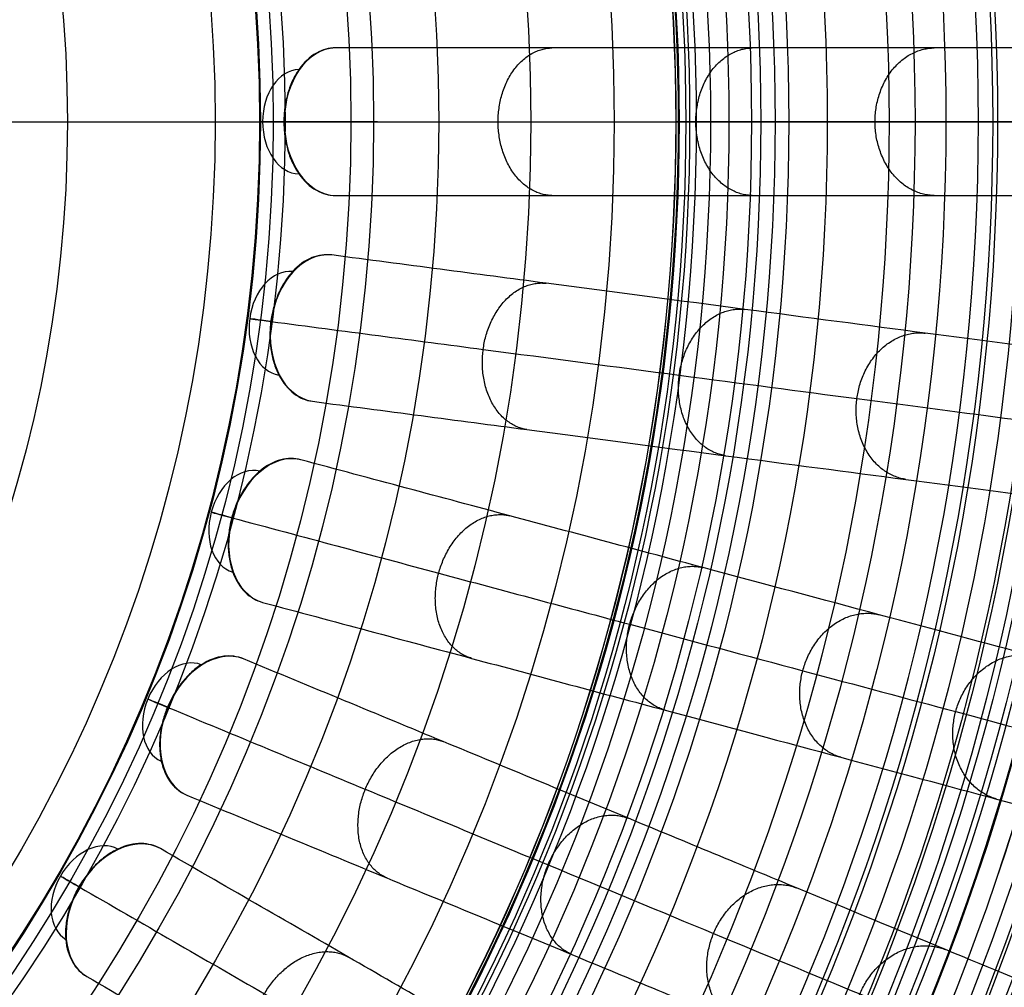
# Model space of a CAD drawing. Header units: millimetres. Extents: x -186 to 186, y -186 to 186.
# Tile 21 of 40: x 86 to 152, y -59 to 7. Entities that reach past the tile are written whole.
import ezdxf

# ---------------------------------------------------------------- set-up
doc = ezdxf.new("R2010")
doc.units = ezdxf.units.MM
doc.layers.add('Ø35', color=7, linetype='Continuous', true_color=0x7d26cd)

msp = doc.modelspace()

# ---------------------------------------------------------------- linework, layer by layer
at = {"layer": 'Ø35'}
msp.add_line((-99, 0), (99, 0), dxfattribs=at)
for centre, radius in [((0, 0, 280.657), 176.344), ((0, 0, 277.846), 173.606), ((0, 0, 185.176), 166.494), ((0, 0, 178.694), 166.464), ((0, 0, 190.203), 166.286), ((0, 0, 195.126), 165.882), ((0, 0, 169.409), 165.831), ((0, 0, 199.917), 165.294), ((0, 0, 164.04), 165.137), ((0, 0, 250), 165), ((0, 0, 204.548), 164.531), ((0, 0, 157.398), 163.932), ((0, 0, 208.987), 163.606), ((0, 0, 213.207), 162.533), ((0, 0, 150.615), 162.317), ((0, 0, 216.979), 161.393), ((0, 0, 143.777), 160.306), ((0, 0, 220.096), 160.302), ((0, 0, 223.522), 158.919), ((0, 0, 136.901), 157.911), ((0, 0, 226.484), 157.532), ((0, 0, 228.238), 156.606), ((0, 0, 129.993), 155.138), ((0, 0, 231.304), 154.908), ((0, 0, 264.5), 153.5), ((0, 0, 123.061), 151.996), ((0, 0, 232.639), 151.667), ((0, 0, 116.113), 148.496), ((0, 0, 109.158), 144.648), ((0, 0, 102.204), 140.464), ((0, 0, 283.132), 137.852), ((0, 0, 281.745), 136.922), ((0, 0, 95.26), 135.956), ((0, 0, 279.112), 135.328), ((0, 0, 276.244), 133.801), ((0, 0, 273.469), 132.552), ((0, 0, 270.814), 131.582), ((0, 0, 88.334), 131.139), ((0, 0, 268.303), 130.878), ((0, 0, 265.954), 130.427), ((0, 0, 259.962), 130.364), ((0, 0, 263.779), 130.207), ((0, 0, 261.784), 130.195), ((0, 0, 81.436), 126.025), ((0, 0, 74.264), 120.38), ((0, 0, 66.786), 114.14), ((0, 0, 8.572), 109.729), ((0, 0, 60.024), 108.19), ((0, 0, 20.928), 103.736), ((0, 0, 25.786), 102.936), ((0, 0, 23.148), 102.068), ((0, 0, 53.322), 102.005), ((0, 0), 99), ((0, 0, 40.122), 88.99)]:
    msp.add_circle(centre, radius, dxfattribs=at)
at = {"layer": 'Ø35', "extrusion": (0, 0, -1)}
for centre, radius in [((0, 0, -300), 159), ((0, 0, -300), 156.191), ((0, 0, -298.67), 150.699), ((0, 0, -294.974), 146.426)]:
    msp.add_circle(centre, radius, dxfattribs=at)
at = {"layer": 'Ø35', "extrusion": (0.707913, 5.01924e-16, 0.7063)}
msp.add_arc((0, -54.487, 97.087), 5, 0.9435, 179.0565, dxfattribs=at)
at = {"layer": 'Ø35', "extrusion": (0.707913, 0, 0.7063)}
msp.add_arc((0, -54.487, 93.551), 3.536, 0.8935, 179.1065, dxfattribs=at)
at = {"layer": 'Ø35', "extrusion": (0, 1, 0)}
msp.add_arc((-107.213, 30), 5, 315.36922, 45.0643, dxfattribs=at)
at = {"layer": 'Ø35', "extrusion": (0.701857, -0.092401, 0.7063)}
for centre, radius, start, end in [((0, -54.487, 97.087), 5, 0.9435, 179.0565), ((0, -54.487, 93.551), 3.536, 0.8935, 179.1065)]:
    msp.add_arc(centre, radius, start, end, dxfattribs=at)
at = {"layer": 'Ø35', "extrusion": (0.130526, 0.991445, -8.18934e-16)}
msp.add_arc((-107.213, 30), 5, 315.36922, 45.0643, dxfattribs=at)
at = {"layer": 'Ø35', "extrusion": (0.683791, -0.183221, 0.7063)}
for centre, radius, start, end in [((0, -54.487, 97.087), 5, 0.9435, 179.0565), ((0, -54.487, 93.551), 3.536, 0.8935, 179.1065)]:
    msp.add_arc(centre, radius, start, end, dxfattribs=at)
at = {"layer": 'Ø35', "extrusion": (0.258819, 0.965926, -6.10111e-15)}
msp.add_arc((-107.213, 30), 5, 315.36922, 45.0643, dxfattribs=at)
at = {"layer": 'Ø35', "extrusion": (0.654026, -0.270907, 0.7063)}
for centre, radius, start, end in [((0, -54.487, 97.087), 5, 0.9435, 179.0565), ((0, -54.487, 93.551), 3.536, 0.8935, 179.1065)]:
    msp.add_arc(centre, radius, start, end, dxfattribs=at)
at = {"layer": 'Ø35', "extrusion": (0.382683, 0.92388, -7.28982e-17)}
msp.add_arc((-107.213, 30), 5, 315.36922, 45.0643, dxfattribs=at)
at = {"layer": 'Ø35', "extrusion": (0.613071, -0.353956, 0.7063)}
for centre, radius, start, end in [((0, -54.487, 93.551), 3.536, 0.8935, 179.1065), ((0, -54.487, 97.087), 5, 0.9435, 179.0565)]:
    msp.add_arc(centre, radius, start, end, dxfattribs=at)
at = {"layer": 'Ø35', "extrusion": (0.5, 0.866025, -6.5497e-15)}
msp.add_arc((-107.213, 30), 5, 315.36922, 45.0643, dxfattribs=at)
at = {"layer": 'Ø35'}
for points, knots in [([(107.155, 4.999, 30.058), (106.709, 4.999, 29.613), (106.269, 4.88, 29.171), (105.857, 4.648, 28.753), (105.411, 4.397, 28.301), (105.008, 4.018, 27.889), (104.672, 3.535, 27.542), (104.504, 3.294, 27.369), (104.354, 3.029, 27.214), (104.094, 2.46, 26.945), (103.985, 2.157, 26.831), (103.898, 1.84, 26.741), (103.819, 1.552, 26.659), (103.759, 1.254, 26.596), (103.698, 0.798, 26.532), (103.682, 0.644, 26.516), (103.667, 0.413, 26.499), (103.662, 0.336, 26.495), (103.658, 0.22, 26.491), (103.657, 0.181, 26.49), (103.656, 0.123, 26.488), (103.656, 0.104, 26.488), (103.655, 0.065, 26.488), (103.655, 0.046, 26.488), (103.655, 0.027, 26.487), (103.655, 0.018, 26.487), (103.655, 0.009, 26.487), (103.655, 0, 26.487), (103.655, -0.009, 26.487), (103.655, -0.018, 26.487), (103.655, -0.027, 26.487), (103.655, -0.046, 26.488), (103.655, -0.065, 26.488), (103.656, -0.104, 26.488), (103.656, -0.123, 26.488), (103.657, -0.181, 26.49), (103.658, -0.22, 26.491), (103.662, -0.336, 26.495), (103.667, -0.413, 26.499), (103.682, -0.644, 26.516), (103.698, -0.798, 26.532), (103.759, -1.254, 26.596), (103.819, -1.552, 26.659), (103.898, -1.84, 26.741), (103.985, -2.157, 26.831), (104.094, -2.46, 26.945), (104.354, -3.029, 27.214), (104.504, -3.294, 27.369), (104.672, -3.535, 27.542), (105.008, -4.018, 27.889), (105.411, -4.397, 28.301), (105.857, -4.648, 28.753), (106.269, -4.88, 29.171), (106.709, -4.999, 29.613), (107.155, -4.999, 30.058)], [0, 0, 0, 0, 1.895955, 1.895955, 1.895955, 3.952351, 3.952351, 3.952351, 4.975221, 4.975221, 5.998092, 5.998092, 5.998092, 6.928118, 6.928118, 7.392879, 7.392879, 7.625228, 7.625228, 7.741399, 7.741399, 7.799483, 7.799483, 7.857568, 7.857568, 7.857568, 7.884087, 7.884087, 7.884087, 7.910606, 7.910606, 7.910606, 7.968688, 7.968688, 8.02677, 8.02677, 8.142941, 8.142941, 8.375291, 8.375291, 8.840054, 8.840054, 9.770082, 9.770082, 9.770082, 10.792953, 10.792953, 11.815823, 11.815823, 11.815823, 13.87222, 13.87222, 13.87222, 15.768175, 15.768175, 15.768175, 15.768175]), ([(172.851, 5, 239.968), (173.546, 5, 238.816), (174.205, 5, 237.638), (174.828, 5, 236.445), (175.479, 5, 235.2), (176.094, 5, 233.933), (176.675, 5, 232.653), (177.291, 5, 231.297), (177.871, 5, 229.921), (178.96, 5, 227.149), (179.472, 5, 225.747), (179.952, 5, 224.337), (180.977, 5, 221.326), (181.864, 5, 218.252), (182.625, 5, 215.165), (183.427, 5, 211.905), (184.095, 5, 208.598), (184.636, 5, 205.285), (185.2, 5, 201.827), (185.63, 5, 198.337), (185.929, 5, 194.845), (186.238, 5, 191.239), (186.411, 5, 187.613), (186.448, 5, 183.994), (186.485, 5, 180.289), (186.381, 5, 176.576), (186.135, 5, 172.878), (185.884, 5, 169.122), (185.485, 5, 165.37), (184.934, 5, 161.646), (184.933, 5, 161.643), (184.933, 5, 161.64), (184.932, 5, 161.636), (184.072, 5, 155.827), (182.842, 5, 150.084), (181.291, 5, 144.421), (179.703, 5, 138.621), (177.781, 5, 132.915), (175.584, 5, 127.318), (173.322, 5, 121.559), (170.765, 5, 115.909), (167.975, 5, 110.387), (165.097, 5, 104.693), (161.962, 5, 99.118), (158.629, 5, 93.678), (155.193, 5, 88.071), (151.535, 5, 82.587), (147.709, 5, 77.24), (143.776, 5, 71.742), (139.649, 5, 66.365), (135.381, 4.999, 61.124), (131.009, 4.999, 55.754), (126.469, 4.999, 50.502), (121.808, 4.999, 45.38), (117.055, 4.999, 40.156), (112.157, 4.999, 35.045), (107.155, 4.999, 30.058)], [0, 0, 0, 0, 4.040828, 4.040828, 4.040828, 8.259644, 8.259644, 8.259644, 12.731241, 12.731241, 17.203384, 17.203384, 17.203384, 26.762643, 26.762643, 26.762643, 36.850305, 36.850305, 36.850305, 47.374726, 47.374726, 47.374726, 58.243746, 58.243746, 58.243746, 69.369292, 69.369292, 69.369292, 80.671791, 80.671791, 80.671791, 80.681377, 80.681377, 80.681377, 98.298559, 98.298559, 98.298559, 116.345926, 116.345926, 116.345926, 134.921722, 134.921722, 134.921722, 154.078377, 154.078377, 154.078377, 173.820712, 173.820712, 173.820712, 194.117895, 194.117895, 194.117895, 214.910076, 214.910076, 214.910076, 236.114875, 236.114875, 236.114875, 236.114875]), ([(75.161, 0, 26.669), (79.771, 0, 31.153), (84.38, 0, 35.638), (88.99, 0, 40.122), (93.419, 0, 44.431), (99.899, 0, 50.992), (108.191, 0, 59.972), (114.33, 0, 66.944), (120.286, 0, 74.077), (125.95, 0, 81.267), (131.144, 0, 88.268), (135.964, 0, 95.191), (140.474, 0, 102.133), (144.662, 0, 109.085), (148.514, 0, 116.04), (152.019, 0, 122.987), (155.166, 0, 129.92), (157.945, 0, 136.83), (160.347, 0, 143.71), (162.362, 0, 150.55), (163.978, 0, 157.313), (165.121, 0, 163.592), (166.037, 0, 170.693), (166.515, 0, 177.75), (166.547, 0, 184.693), (166.321, 0, 190.174), (165.919, 0, 195.092), (165.332, 0, 199.877), (164.572, 0, 204.502), (163.651, 0, 208.936), (162.599, 0, 213.082), (161.483, 0, 216.784), (160.282, 0, 220.228), (159.004, 0, 223.405), (157.743, 0, 226.11), (156.926, 0, 227.659), (156.606, 0, 228.238), (156.04, 0, 229.26), (155.474, 0, 230.282), (154.908, 0, 231.304)], [0, 0, 0, 0, 4.313366, 4.313366, 4.313366, 22.851732, 31.972034, 40.979148, 50.719582, 59.846581, 68.434098, 76.870513, 85.149552, 93.265692, 101.214954, 108.995538, 116.606696, 124.051288, 131.333437, 138.461553, 145.434894, 152.185978, 157.600122, 166.908824, 173.391725, 178.423296, 183.362956, 188.190883, 192.88392, 197.419262, 201.773315, 205.714157, 209.016736, 212.711812, 215.98358, 217.9663, 217.9663, 217.9663, 221.471263, 221.471263, 221.471263, 221.471263]), ([(103.682, 0, 33.54), (108.632, 0, 38.479), (118.209, 0, 48.477), (131.613, 0, 63.99), (143.775, 0, 79.841), (154.533, 0, 95.973), (163.731, 0, 112.333), (171.21, 0, 128.864), (176.817, 0, 145.52), (179.987, 0, 160.329), (181.349, 0, 173.137), (181.649, 0, 183.863), (181.152, 0, 194.327), (179.914, 0, 204.378), (177.997, 0, 213.861), (175.465, 0, 222.618), (172.855, 0, 229.305), (170.509, 0, 234.131), (169.263, 0, 236.356), (168.623, 0, 237.416)], [0, 0, 0, 0, 21.206687, 42.000163, 62.298384, 82.041442, 101.198015, 119.773444, 137.819283, 155.44352, 166.748088, 177.876049, 188.747485, 199.274348, 209.364632, 218.926927, 227.876161, 232.097972, 236.141838, 236.141838, 236.141838, 236.141838]), ([(107.155, -4.999, 30.058), (112.157, -4.999, 35.045), (117.055, -4.999, 40.156), (121.808, -4.999, 45.38), (126.469, -4.999, 50.502), (131.009, -4.999, 55.754), (135.381, -4.999, 61.124), (139.649, -5, 66.365), (143.776, -5, 71.742), (147.709, -5, 77.24), (151.535, -5, 82.587), (155.193, -5, 88.071), (158.629, -5, 93.678), (161.962, -5, 99.118), (165.097, -5, 104.693), (167.975, -5, 110.387), (170.765, -5, 115.909), (173.322, -5, 121.559), (175.584, -5, 127.318), (177.781, -5, 132.915), (179.703, -5, 138.621), (181.291, -5, 144.421), (182.842, -5, 150.084), (184.072, -5, 155.827), (184.932, -5, 161.636), (184.933, -5, 161.64), (184.933, -5, 161.643), (184.934, -5, 161.646), (185.485, -5, 165.37), (185.884, -5, 169.122), (186.135, -5, 172.878), (186.381, -5, 176.576), (186.485, -5, 180.289), (186.448, -5, 183.994), (186.411, -5, 187.613), (186.238, -5, 191.239), (185.929, -5, 194.845), (185.63, -5, 198.337), (185.2, -5, 201.827), (184.636, -5, 205.285), (184.095, -5, 208.598), (183.427, -5, 211.905), (182.625, -5, 215.165), (181.864, -5, 218.252), (180.977, -5, 221.326), (179.952, -5, 224.337), (179.472, -5, 225.747), (178.96, -5, 227.149), (177.871, -5, 229.921), (177.291, -5, 231.297), (176.675, -5, 232.653), (176.094, -5, 233.933), (175.479, -5, 235.2), (174.828, -5, 236.445), (174.205, -5, 237.638), (173.546, -5, 238.816), (172.851, -5, 239.968)], [0, 0, 0, 0, 21.204799, 21.204799, 21.204799, 41.99698, 41.99698, 41.99698, 62.294163, 62.294163, 62.294163, 82.036498, 82.036498, 82.036498, 101.193153, 101.193153, 101.193153, 119.768949, 119.768949, 119.768949, 137.816316, 137.816316, 137.816316, 155.433498, 155.433498, 155.433498, 155.443084, 155.443084, 155.443084, 166.745582, 166.745582, 166.745582, 177.871129, 177.871129, 177.871129, 188.740149, 188.740149, 188.740149, 199.26457, 199.26457, 199.26457, 209.352232, 209.352232, 209.352232, 218.911491, 218.911491, 218.911491, 223.383634, 223.383634, 227.855231, 227.855231, 227.855231, 232.074047, 232.074047, 232.074047, 236.114875, 236.114875, 236.114875, 236.114875]), ([(106.891, -9.03, 30.058), (106.449, -8.972, 29.613), (105.996, -9.032, 29.171), (105.558, -9.209, 28.753), (105.083, -9.4, 28.301), (104.634, -9.723, 27.889), (104.237, -10.158, 27.542), (104.04, -10.374, 27.369), (103.856, -10.617, 27.214), (103.525, -11.148, 26.945), (103.377, -11.434, 26.831), (103.249, -11.737, 26.741), (103.133, -12.012, 26.659), (103.035, -12.3, 26.596), (102.915, -12.744, 26.532), (102.879, -12.894, 26.516), (102.834, -13.122, 26.499), (102.819, -13.198, 26.495), (102.8, -13.312, 26.491), (102.794, -13.35, 26.49), (102.785, -13.408, 26.488), (102.783, -13.427, 26.488), (102.777, -13.465, 26.488), (102.774, -13.484, 26.488), (102.772, -13.503, 26.487), (102.771, -13.512, 26.487), (102.769, -13.521, 26.487), (102.768, -13.53, 26.487), (102.767, -13.538, 26.487), (102.766, -13.547, 26.487), (102.765, -13.556, 26.487), (102.762, -13.575, 26.488), (102.76, -13.594, 26.488), (102.755, -13.633, 26.488), (102.753, -13.652, 26.488), (102.747, -13.71, 26.49), (102.743, -13.748, 26.491), (102.732, -13.864, 26.495), (102.726, -13.941, 26.499), (102.711, -14.172, 26.516), (102.706, -14.326, 26.532), (102.707, -14.786, 26.596), (102.728, -15.09, 26.659), (102.769, -15.386, 26.741), (102.814, -15.711, 26.831), (102.882, -16.026, 26.945), (103.066, -16.624, 27.214), (103.18, -16.907, 27.369), (103.315, -17.167, 27.542), (103.585, -17.69, 27.889), (103.935, -18.118, 28.301), (104.345, -18.426, 28.753), (104.722, -18.709, 29.171), (105.143, -18.885, 29.613), (105.586, -18.943, 30.058)], [0, 0, 0, 0, 1.895955, 1.895955, 1.895955, 3.952351, 3.952351, 3.952351, 4.975221, 4.975221, 5.998092, 5.998092, 5.998092, 6.928118, 6.928118, 7.392879, 7.392879, 7.625228, 7.625228, 7.741399, 7.741399, 7.799483, 7.799483, 7.857568, 7.857568, 7.857568, 7.884087, 7.884087, 7.884087, 7.910606, 7.910606, 7.910606, 7.968688, 7.968688, 8.02677, 8.02677, 8.142941, 8.142941, 8.375291, 8.375291, 8.840054, 8.840054, 9.770082, 9.770082, 9.770082, 10.792953, 10.792953, 11.815823, 11.815823, 11.815823, 13.87222, 13.87222, 13.87222, 15.768175, 15.768175, 15.768175, 15.768175]), ([(172.025, -17.605, 239.968), (172.714, -17.695, 238.816), (173.367, -17.781, 237.638), (173.985, -17.863, 236.445), (174.63, -17.948, 235.2), (175.24, -18.028, 233.933), (175.816, -18.104, 232.653), (176.427, -18.184, 231.297), (177.001, -18.26, 229.921), (178.082, -18.402, 227.149), (178.589, -18.469, 225.747), (179.065, -18.532, 224.337), (180.081, -18.665, 221.326), (180.961, -18.781, 218.252), (181.715, -18.88, 215.165), (182.511, -18.985, 211.905), (183.173, -19.072, 208.598), (183.709, -19.143, 205.285), (184.268, -19.217, 201.827), (184.694, -19.273, 198.337), (184.991, -19.312, 194.845), (185.298, -19.352, 191.239), (185.468, -19.375, 187.613), (185.505, -19.38, 183.994), (185.542, -19.384, 180.289), (185.439, -19.371, 176.576), (185.195, -19.339, 172.878), (184.946, -19.306, 169.122), (184.551, -19.254, 165.37), (184.004, -19.182, 161.646), (184.004, -19.182, 161.643), (184.003, -19.182, 161.64), (184.003, -19.182, 161.636), (183.15, -19.069, 155.827), (181.93, -18.909, 150.084), (180.393, -18.706, 144.421), (178.818, -18.499, 138.621), (176.913, -18.248, 132.915), (174.734, -17.961, 127.318), (172.492, -17.666, 121.559), (169.957, -17.333, 115.909), (167.19, -16.968, 110.387), (164.337, -16.593, 104.693), (161.229, -16.183, 99.118), (157.924, -15.748, 93.678), (154.518, -15.3, 88.071), (150.891, -14.823, 82.587), (147.098, -14.323, 77.24), (143.199, -13.81, 71.742), (139.107, -13.271, 66.365), (134.876, -12.714, 61.124), (130.54, -12.143, 55.754), (126.039, -11.551, 50.502), (121.419, -10.943, 45.38), (116.706, -10.322, 40.156), (111.85, -9.683, 35.045), (106.891, -9.03, 30.058)], [0, 0, 0, 0, 4.040828, 4.040828, 4.040828, 8.259644, 8.259644, 8.259644, 12.731241, 12.731241, 17.203384, 17.203384, 17.203384, 26.762643, 26.762643, 26.762643, 36.850305, 36.850305, 36.850305, 47.374726, 47.374726, 47.374726, 58.243746, 58.243746, 58.243746, 69.369292, 69.369292, 69.369292, 80.671791, 80.671791, 80.671791, 80.681377, 80.681377, 80.681377, 98.298559, 98.298559, 98.298559, 116.345926, 116.345926, 116.345926, 134.921722, 134.921722, 134.921722, 154.078377, 154.078377, 154.078377, 173.820712, 173.820712, 173.820712, 194.117895, 194.117895, 194.117895, 214.910076, 214.910076, 214.910076, 236.114875, 236.114875, 236.114875, 236.114875]), ([(102.795, -13.533, 33.54), (107.703, -14.179, 38.479), (117.198, -15.429, 48.477), (130.487, -17.179, 63.99), (142.545, -18.766, 79.841), (153.211, -20.171, 95.973), (162.33, -21.371, 112.333), (169.745, -22.347, 128.864), (175.304, -23.079, 145.52), (178.448, -23.493, 160.329), (179.797, -23.671, 173.137), (180.095, -23.71, 183.863), (179.602, -23.645, 194.327), (178.375, -23.484, 204.378), (176.474, -23.233, 213.861), (173.964, -22.903, 222.618), (171.376, -22.562, 229.305), (169.05, -22.256, 234.131), (167.815, -22.093, 236.356), (167.181, -22.01, 237.416)], [0, 0, 0, 0, 21.206687, 42.000163, 62.298384, 82.041442, 101.198015, 119.773444, 137.819283, 155.44352, 166.748088, 177.876049, 188.747485, 199.274348, 209.364632, 218.926927, 227.876161, 232.097972, 236.141838, 236.141838, 236.141838, 236.141838]), ([(105.586, -18.943, 30.058), (110.545, -19.596, 35.045), (115.401, -20.235, 40.156), (120.114, -20.856, 45.38), (124.734, -21.464, 50.502), (129.235, -22.057, 55.754), (133.57, -22.628, 61.124), (137.802, -23.185, 66.365), (141.893, -23.723, 71.742), (145.793, -24.237, 77.24), (149.586, -24.736, 82.587), (153.213, -25.214, 88.071), (156.619, -25.662, 93.678), (159.923, -26.097, 99.118), (163.032, -26.506, 104.693), (165.885, -26.882, 110.387), (168.652, -27.246, 115.909), (171.186, -27.58, 121.559), (173.429, -27.875, 127.318), (175.608, -28.162, 132.915), (177.513, -28.413, 138.621), (179.088, -28.62, 144.421), (180.625, -28.822, 150.084), (181.845, -28.983, 155.827), (182.698, -29.095, 161.636), (182.698, -29.095, 161.64), (182.699, -29.095, 161.643), (182.699, -29.095, 161.646), (183.246, -29.167, 165.37), (183.641, -29.219, 169.122), (183.89, -29.252, 172.878), (184.134, -29.284, 176.576), (184.237, -29.298, 180.289), (184.2, -29.293, 183.994), (184.163, -29.288, 187.613), (183.993, -29.266, 191.239), (183.686, -29.225, 194.845), (183.389, -29.186, 198.337), (182.963, -29.13, 201.827), (182.404, -29.057, 205.285), (181.868, -28.986, 208.598), (181.205, -28.899, 211.905), (180.41, -28.794, 215.165), (179.656, -28.695, 218.252), (178.776, -28.579, 221.326), (177.76, -28.445, 224.337), (177.284, -28.383, 225.747), (176.777, -28.316, 227.149), (175.696, -28.174, 229.921), (175.122, -28.098, 231.297), (174.511, -28.018, 232.653), (173.935, -27.942, 233.933), (173.325, -27.861, 235.2), (172.68, -27.776, 236.445), (172.062, -27.695, 237.638), (171.409, -27.609, 238.816), (170.72, -27.518, 239.968)], [0, 0, 0, 0, 21.204799, 21.204799, 21.204799, 41.99698, 41.99698, 41.99698, 62.294163, 62.294163, 62.294163, 82.036498, 82.036498, 82.036498, 101.193153, 101.193153, 101.193153, 119.768949, 119.768949, 119.768949, 137.816316, 137.816316, 137.816316, 155.433498, 155.433498, 155.433498, 155.443084, 155.443084, 155.443084, 166.745582, 166.745582, 166.745582, 177.871129, 177.871129, 177.871129, 188.740149, 188.740149, 188.740149, 199.26457, 199.26457, 199.26457, 209.352232, 209.352232, 209.352232, 218.911491, 218.911491, 218.911491, 223.383634, 223.383634, 227.855231, 227.855231, 227.855231, 232.074047, 232.074047, 232.074047, 236.114875, 236.114875, 236.114875, 236.114875]), ([(104.798, -22.905, 30.058), (104.367, -22.789, 29.613), (103.911, -22.79, 29.171), (103.453, -22.908, 28.753), (102.957, -23.035, 28.301), (102.47, -23.297, 27.889), (102.02, -23.676, 27.542), (101.795, -23.866, 27.369), (101.582, -24.083, 27.214), (101.184, -24.565, 26.945), (101, -24.83, 26.831), (100.834, -25.113, 26.741), (100.683, -25.371, 26.659), (100.548, -25.644, 26.596), (100.371, -26.068, 26.532), (100.316, -26.213, 26.516), (100.241, -26.432, 26.499), (100.217, -26.505, 26.495), (100.183, -26.616, 26.491), (100.172, -26.653, 26.49), (100.156, -26.709, 26.488), (100.151, -26.728, 26.488), (100.14, -26.765, 26.488), (100.135, -26.784, 26.488), (100.13, -26.802, 26.487), (100.128, -26.811, 26.487), (100.125, -26.819, 26.487), (100.123, -26.828, 26.487), (100.121, -26.836, 26.487), (100.119, -26.845, 26.487), (100.116, -26.854, 26.487), (100.111, -26.872, 26.488), (100.107, -26.891, 26.488), (100.097, -26.928, 26.488), (100.092, -26.947, 26.488), (100.078, -27.004, 26.49), (100.069, -27.041, 26.491), (100.043, -27.154, 26.495), (100.027, -27.23, 26.499), (99.983, -27.457, 26.516), (99.958, -27.609, 26.532), (99.899, -28.066, 26.596), (99.88, -28.369, 26.659), (99.882, -28.668, 26.741), (99.883, -28.997, 26.831), (99.91, -29.318, 26.945), (100.014, -29.935, 27.214), (100.09, -30.23, 27.369), (100.19, -30.506, 27.542), (100.39, -31.059, 27.889), (100.681, -31.529, 28.301), (101.047, -31.888, 28.753), (101.384, -32.218, 29.171), (101.779, -32.447, 29.613), (102.21, -32.563, 30.058)], [0, 0, 0, 0, 1.895955, 1.895955, 1.895955, 3.952351, 3.952351, 3.952351, 4.975221, 4.975221, 5.998092, 5.998092, 5.998092, 6.928118, 6.928118, 7.392879, 7.392879, 7.625228, 7.625228, 7.741399, 7.741399, 7.799483, 7.799483, 7.857568, 7.857568, 7.857568, 7.884087, 7.884087, 7.884087, 7.910606, 7.910606, 7.910606, 7.968688, 7.968688, 8.02677, 8.02677, 8.142941, 8.142941, 8.375291, 8.375291, 8.840054, 8.840054, 9.770082, 9.770082, 9.770082, 10.792953, 10.792953, 11.815823, 11.815823, 11.815823, 13.87222, 13.87222, 13.87222, 15.768175, 15.768175, 15.768175, 15.768175]), ([(168.255, -39.908, 239.968), (168.926, -40.088, 238.816), (169.563, -40.258, 237.638), (170.165, -40.42, 236.445), (170.793, -40.588, 235.2), (171.388, -40.747, 233.933), (171.949, -40.898, 232.653), (172.544, -41.057, 231.297), (173.104, -41.207, 229.921), (174.156, -41.489, 227.149), (174.651, -41.622, 225.747), (175.114, -41.746, 224.337), (176.104, -42.011, 221.326), (176.961, -42.241, 218.252), (177.696, -42.438, 215.165), (178.471, -42.645, 211.905), (179.116, -42.818, 208.598), (179.639, -42.958, 205.285), (180.184, -43.104, 201.827), (180.598, -43.215, 198.337), (180.888, -43.293, 194.845), (181.186, -43.373, 191.239), (181.353, -43.417, 187.613), (181.388, -43.427, 183.994), (181.425, -43.437, 180.289), (181.325, -43.41, 176.576), (181.086, -43.346, 172.878), (180.844, -43.281, 169.122), (180.459, -43.178, 165.37), (179.926, -43.035, 161.646), (179.926, -43.035, 161.643), (179.925, -43.035, 161.64), (179.925, -43.035, 161.636), (179.094, -42.812, 155.827), (177.906, -42.494, 150.084), (176.408, -42.092, 144.421), (174.874, -41.681, 138.621), (173.017, -41.184, 132.915), (170.895, -40.615, 127.318), (168.71, -40.03, 121.559), (166.241, -39.368, 115.909), (163.545, -38.646, 110.387), (160.765, -37.901, 104.693), (157.737, -37.09, 99.118), (154.517, -36.227, 93.678), (151.199, -35.338, 88.071), (147.665, -34.391, 82.587), (143.97, -33.401, 77.24), (140.171, -32.383, 71.742), (136.185, -31.315, 66.365), (132.062, -30.21, 61.124), (127.839, -29.078, 55.754), (123.453, -27.903, 50.502), (118.952, -26.697, 45.38), (114.361, -25.467, 40.156), (109.629, -24.199, 35.045), (104.798, -22.905, 30.058)], [0, 0, 0, 0, 4.040828, 4.040828, 4.040828, 8.259644, 8.259644, 8.259644, 12.731241, 12.731241, 17.203384, 17.203384, 17.203384, 26.762643, 26.762643, 26.762643, 36.850305, 36.850305, 36.850305, 47.374726, 47.374726, 47.374726, 58.243746, 58.243746, 58.243746, 69.369292, 69.369292, 69.369292, 80.671791, 80.671791, 80.671791, 80.681377, 80.681377, 80.681377, 98.298559, 98.298559, 98.298559, 116.345926, 116.345926, 116.345926, 134.921722, 134.921722, 134.921722, 154.078377, 154.078377, 154.078377, 173.820712, 173.820712, 173.820712, 194.117895, 194.117895, 194.117895, 214.910076, 214.910076, 214.910076, 236.114875, 236.114875, 236.114875, 236.114875]), ([(100.149, -26.835, 33.54), (104.93, -28.116, 38.479), (114.181, -30.595, 48.477), (127.128, -34.064, 63.99), (138.876, -37.212, 79.841), (149.268, -39.996, 95.973), (158.152, -42.377, 112.333), (165.376, -44.312, 128.864), (170.792, -45.764, 145.52), (173.854, -46.584, 160.329), (175.169, -46.937, 173.137), (175.46, -47.014, 183.863), (174.979, -46.886, 194.327), (173.784, -46.565, 204.378), (171.932, -46.069, 213.861), (169.486, -45.414, 222.618), (166.965, -44.738, 229.305), (164.699, -44.131, 234.131), (163.496, -43.809, 236.356), (162.877, -43.643, 237.416)], [0, 0, 0, 0, 21.206687, 42.000163, 62.298384, 82.041442, 101.198015, 119.773444, 137.819283, 155.44352, 166.748088, 177.876049, 188.747485, 199.274348, 209.364632, 218.926927, 227.876161, 232.097972, 236.141838, 236.141838, 236.141838, 236.141838]), ([(102.21, -32.563, 30.058), (107.041, -33.857, 35.045), (111.773, -35.125, 40.156), (116.364, -36.355, 45.38), (120.865, -37.562, 50.502), (125.251, -38.737, 55.754), (129.474, -39.868, 61.124), (133.597, -40.973, 66.365), (137.583, -42.041, 71.742), (141.382, -43.059, 77.24), (145.077, -44.049, 82.587), (148.611, -44.996, 88.071), (151.929, -45.885, 93.678), (155.149, -46.748, 99.118), (158.177, -47.559, 104.693), (160.957, -48.304, 110.387), (163.653, -49.027, 115.909), (166.122, -49.688, 121.559), (168.307, -50.274, 127.318), (170.43, -50.842, 132.915), (172.286, -51.34, 138.621), (173.82, -51.751, 144.421), (175.318, -52.152, 150.084), (176.506, -52.471, 155.827), (177.337, -52.693, 161.636), (177.337, -52.693, 161.64), (177.338, -52.693, 161.643), (177.338, -52.694, 161.646), (177.871, -52.836, 165.37), (178.256, -52.939, 169.122), (178.498, -53.004, 172.878), (178.737, -53.068, 176.576), (178.837, -53.095, 180.289), (178.8, -53.085, 183.994), (178.765, -53.076, 187.613), (178.599, -53.031, 191.239), (178.3, -52.951, 194.845), (178.01, -52.874, 198.337), (177.596, -52.763, 201.827), (177.051, -52.616, 205.285), (176.528, -52.477, 208.598), (175.883, -52.304, 211.905), (175.108, -52.096, 215.165), (174.373, -51.899, 218.252), (173.516, -51.669, 221.326), (172.526, -51.404, 224.337), (172.063, -51.28, 225.747), (171.568, -51.148, 227.149), (170.516, -50.866, 229.921), (169.956, -50.715, 231.297), (169.361, -50.556, 232.653), (168.8, -50.406, 233.933), (168.205, -50.246, 235.2), (167.577, -50.078, 236.445), (166.975, -49.917, 237.638), (166.338, -49.746, 238.816), (165.667, -49.566, 239.968)], [0, 0, 0, 0, 21.204799, 21.204799, 21.204799, 41.99698, 41.99698, 41.99698, 62.294163, 62.294163, 62.294163, 82.036498, 82.036498, 82.036498, 101.193153, 101.193153, 101.193153, 119.768949, 119.768949, 119.768949, 137.816316, 137.816316, 137.816316, 155.433498, 155.433498, 155.433498, 155.443084, 155.443084, 155.443084, 166.745582, 166.745582, 166.745582, 177.871129, 177.871129, 177.871129, 188.740149, 188.740149, 188.740149, 199.26457, 199.26457, 199.26457, 209.352232, 209.352232, 209.352232, 218.911491, 218.911491, 218.911491, 223.383634, 223.383634, 227.855231, 227.855231, 227.855231, 232.074047, 232.074047, 232.074047, 236.114875, 236.114875, 236.114875, 236.114875]), ([(100.912, -36.388, 30.058), (100.499, -36.217, 29.613), (100.047, -36.159, 29.171), (99.578, -36.215, 28.753), (99.07, -36.277, 28.301), (98.552, -36.473, 27.889), (98.057, -36.79, 27.542), (97.809, -36.948, 27.369), (97.57, -37.136, 27.214), (97.112, -37.562, 26.945), (96.895, -37.801, 26.831), (96.693, -38.06, 26.741), (96.65, -38.116, 26.721), (96.608, -38.172, 26.703), (96.566, -38.23, 26.686), (96.41, -38.445, 26.621), (96.265, -38.671, 26.572), (96.066, -39.026, 26.522), (96.003, -39.147, 26.51), (95.914, -39.331, 26.497), (95.885, -39.393, 26.494), (95.843, -39.486, 26.49), (95.829, -39.517, 26.489), (95.808, -39.564, 26.488), (95.802, -39.58, 26.488), (95.788, -39.611, 26.488), (95.782, -39.627, 26.488), (95.775, -39.643, 26.487), (95.772, -39.651, 26.487), (95.768, -39.659, 26.487), (95.765, -39.667, 26.487), (95.761, -39.675, 26.487), (95.758, -39.683, 26.487), (95.755, -39.692, 26.487), (95.747, -39.71, 26.488), (95.74, -39.727, 26.488), (95.726, -39.763, 26.488), (95.719, -39.781, 26.488), (95.697, -39.835, 26.49), (95.684, -39.872, 26.491), (95.643, -39.98, 26.495), (95.617, -40.053, 26.499), (95.543, -40.273, 26.516), (95.499, -40.42, 26.532), (95.381, -40.865, 26.596), (95.322, -41.164, 26.659), (95.285, -41.46, 26.741), (95.244, -41.786, 26.831), (95.229, -42.108, 26.945), (95.251, -42.733, 27.214), (95.288, -43.035, 27.369), (95.351, -43.322, 27.542), (95.477, -43.897, 27.889), (95.705, -44.401, 28.301), (96.02, -44.804, 28.753), (96.312, -45.176, 29.171), (96.673, -45.454, 29.613), (97.085, -45.625, 30.058)], [0, 0, 0, 0, 1.895955, 1.895955, 1.895955, 3.952351, 3.952351, 3.952351, 4.975221, 4.975221, 5.998092, 5.998092, 5.998092, 6.217268, 6.217268, 6.217268, 7.037384, 7.037384, 7.44727, 7.44727, 7.652191, 7.652191, 7.754649, 7.754649, 7.805877, 7.805877, 7.857106, 7.857106, 7.857106, 7.883625, 7.883625, 7.883625, 7.910144, 7.910144, 7.910144, 7.968225, 7.968225, 8.026308, 8.026308, 8.142479, 8.142479, 8.374829, 8.374829, 8.839592, 8.839592, 9.76962, 9.76962, 9.76962, 10.792491, 10.792491, 11.815361, 11.815361, 11.815361, 13.871758, 13.871758, 13.871758, 15.767712, 15.767712, 15.767712, 15.767712]), ([(161.607, -61.528, 239.968), (162.249, -61.794, 238.816), (162.857, -62.046, 237.638), (163.433, -62.285, 236.445), (164.034, -62.534, 235.2), (164.603, -62.769, 233.933), (165.14, -62.992, 232.653), (165.709, -63.227, 231.297), (166.244, -63.449, 229.921), (167.251, -63.866, 227.149), (167.724, -64.062, 225.747), (168.167, -64.246, 224.337), (169.114, -64.638, 221.326), (169.934, -64.977, 218.252), (170.636, -65.268, 215.165), (171.378, -65.576, 211.905), (171.995, -65.831, 208.598), (172.495, -66.038, 205.285), (173.016, -66.254, 201.827), (173.413, -66.418, 198.337), (173.689, -66.533, 194.845), (173.975, -66.651, 191.239), (174.134, -66.717, 187.613), (174.168, -66.731, 183.994), (174.203, -66.746, 180.289), (174.107, -66.706, 176.576), (173.879, -66.612, 172.878), (173.648, -66.516, 169.122), (173.279, -66.363, 165.37), (172.77, -66.152, 161.646), (172.769, -66.152, 161.643), (172.769, -66.152, 161.64), (172.769, -66.152, 161.636), (171.974, -65.822, 155.827), (170.837, -65.352, 150.084), (169.405, -64.758, 144.421), (167.937, -64.15, 138.621), (166.162, -63.415, 132.915), (164.131, -62.574, 127.318), (162.042, -61.708, 121.559), (159.68, -60.73, 115.909), (157.102, -59.662, 110.387), (154.443, -58.561, 104.693), (151.546, -57.361, 99.118), (148.467, -56.086, 93.678), (145.293, -54.771, 88.071), (141.913, -53.371, 82.587), (138.379, -51.907, 77.24), (134.745, -50.402, 71.742), (130.932, -48.823, 66.365), (126.989, -47.189, 61.124), (122.949, -45.516, 55.754), (118.755, -43.779, 50.502), (114.449, -41.995, 45.38), (110.058, -40.176, 40.156), (105.532, -38.302, 35.045), (100.912, -36.388, 30.058)], [0, 0, 0, 0, 4.040828, 4.040828, 4.040828, 8.259644, 8.259644, 8.259644, 12.731241, 12.731241, 17.203384, 17.203384, 17.203384, 26.762643, 26.762643, 26.762643, 36.850305, 36.850305, 36.850305, 47.374726, 47.374726, 47.374726, 58.243746, 58.243746, 58.243746, 69.369292, 69.369292, 69.369292, 80.671791, 80.671791, 80.671791, 80.681377, 80.681377, 80.681377, 98.298559, 98.298559, 98.298559, 116.345926, 116.345926, 116.345926, 134.921722, 134.921722, 134.921722, 154.078377, 154.078377, 154.078377, 173.820712, 173.820712, 173.820712, 194.117895, 194.117895, 194.117895, 214.910076, 214.910076, 214.910076, 236.114875, 236.114875, 236.114875, 236.114875]), ([(95.789, -39.677, 33.54), (100.363, -41.572, 38.479), (109.211, -45.237, 48.477), (121.594, -50.366, 63.99), (132.83, -55.02, 79.841), (142.77, -59.137, 95.973), (151.267, -62.657, 112.333), (158.177, -65.519, 128.864), (163.357, -67.665, 145.52), (166.287, -68.878, 160.329), (167.544, -69.399, 173.137), (167.822, -69.514, 183.863), (167.363, -69.324, 194.327), (166.219, -68.85, 204.378), (164.448, -68.117, 213.861), (162.109, -67.148, 222.618), (159.697, -66.149, 229.305), (157.53, -65.251, 234.131), (156.379, -64.774, 236.356), (155.788, -64.529, 237.416)], [0, 0, 0, 0, 21.206687, 42.000163, 62.298384, 82.041442, 101.198015, 119.773444, 137.819283, 155.44352, 166.748088, 177.876049, 188.747485, 199.274348, 209.364632, 218.926927, 227.876161, 232.097972, 236.141838, 236.141838, 236.141838, 236.141838]), ([(97.085, -45.625, 30.058), (101.706, -47.539, 35.045), (106.232, -49.414, 40.156), (110.623, -51.233, 45.38), (114.929, -53.016, 50.502), (119.123, -54.754, 55.754), (123.163, -56.427, 61.124), (127.106, -58.06, 66.365), (130.919, -59.64, 71.742), (134.552, -61.145, 77.24), (138.087, -62.609, 82.587), (141.467, -64.009, 88.071), (144.64, -65.323, 93.678), (147.72, -66.599, 99.118), (150.616, -67.799, 104.693), (153.275, -68.9, 110.387), (155.853, -69.968, 115.909), (158.215, -70.946, 121.559), (160.305, -71.812, 127.318), (162.335, -72.653, 132.915), (164.111, -73.388, 138.621), (165.578, -73.996, 144.421), (167.011, -74.59, 150.084), (168.147, -75.06, 155.827), (168.942, -75.39, 161.636), (168.942, -75.39, 161.64), (168.943, -75.39, 161.643), (168.943, -75.39, 161.646), (169.453, -75.601, 165.37), (169.821, -75.754, 169.122), (170.053, -75.85, 172.878), (170.281, -75.944, 176.576), (170.377, -75.984, 180.289), (170.342, -75.969, 183.994), (170.308, -75.955, 187.613), (170.149, -75.889, 191.239), (169.863, -75.771, 194.845), (169.586, -75.656, 198.337), (169.189, -75.492, 201.827), (168.668, -75.276, 205.285), (168.169, -75.069, 208.598), (167.551, -74.814, 211.905), (166.81, -74.506, 215.165), (166.108, -74.215, 218.252), (165.287, -73.876, 221.326), (164.341, -73.484, 224.337), (163.897, -73.3, 225.747), (163.424, -73.104, 227.149), (162.418, -72.687, 229.921), (161.882, -72.465, 231.297), (161.313, -72.23, 232.653), (160.777, -72.007, 233.933), (160.208, -71.772, 235.2), (159.607, -71.523, 236.445), (159.031, -71.284, 237.638), (158.422, -71.032, 238.816), (157.78, -70.766, 239.968)], [0, 0, 0, 0, 21.204799, 21.204799, 21.204799, 41.99698, 41.99698, 41.99698, 62.294163, 62.294163, 62.294163, 82.036498, 82.036498, 82.036498, 101.193153, 101.193153, 101.193153, 119.768949, 119.768949, 119.768949, 137.816316, 137.816316, 137.816316, 155.433498, 155.433498, 155.433498, 155.443084, 155.443084, 155.443084, 166.745582, 166.745582, 166.745582, 177.871129, 177.871129, 177.871129, 188.740149, 188.740149, 188.740149, 199.26457, 199.26457, 199.26457, 209.352232, 209.352232, 209.352232, 218.911491, 218.911491, 218.911491, 223.383634, 223.383634, 227.855231, 227.855231, 227.855231, 232.074047, 232.074047, 232.074047, 236.114875, 236.114875, 236.114875, 236.114875]), ([(95.299, -49.248, 30.058), (94.912, -49.025, 29.613), (94.471, -48.908, 29.171), (93.999, -48.903, 28.753), (93.487, -48.898, 28.301), (92.949, -49.024, 27.889), (92.416, -49.274, 27.542), (92.15, -49.399, 27.369), (91.888, -49.553, 27.214), (91.378, -49.917, 26.945), (91.132, -50.125, 26.831), (90.898, -50.355, 26.741), (90.686, -50.565, 26.659), (90.485, -50.793, 26.596), (90.204, -51.158, 26.532), (90.114, -51.283, 26.516), (89.984, -51.475, 26.499), (89.942, -51.54, 26.495), (89.881, -51.639, 26.491), (89.86, -51.672, 26.49), (89.83, -51.721, 26.488), (89.821, -51.738, 26.488), (89.801, -51.771, 26.488), (89.791, -51.788, 26.488), (89.781, -51.805, 26.487), (89.777, -51.812, 26.487), (89.772, -51.82, 26.487), (89.768, -51.828, 26.487), (89.764, -51.835, 26.487), (89.759, -51.843, 26.487), (89.755, -51.851, 26.487), (89.745, -51.867, 26.488), (89.736, -51.884, 26.488), (89.717, -51.918, 26.488), (89.707, -51.935, 26.488), (89.679, -51.986, 26.49), (89.661, -52.02, 26.491), (89.606, -52.122, 26.495), (89.571, -52.191, 26.499), (89.469, -52.399, 26.516), (89.406, -52.54, 26.532), (89.231, -52.965, 26.596), (89.134, -53.254, 26.659), (89.058, -53.543, 26.741), (88.975, -53.86, 26.831), (88.918, -54.177, 26.945), (88.858, -54.8, 27.214), (88.856, -55.105, 27.369), (88.881, -55.397, 27.542), (88.931, -55.984, 27.889), (89.09, -56.513, 28.301), (89.351, -56.954, 28.753), (89.591, -57.361, 29.171), (89.913, -57.684, 29.613), (90.299, -57.907, 30.058)], [0, 0, 0, 0, 1.895955, 1.895955, 1.895955, 3.952351, 3.952351, 3.952351, 4.975221, 4.975221, 5.998092, 5.998092, 5.998092, 6.928118, 6.928118, 7.392879, 7.392879, 7.625228, 7.625228, 7.741399, 7.741399, 7.799483, 7.799483, 7.857568, 7.857568, 7.857568, 7.884087, 7.884087, 7.884087, 7.910606, 7.910606, 7.910606, 7.968688, 7.968688, 8.02677, 8.02677, 8.142941, 8.142941, 8.375291, 8.375291, 8.840054, 8.840054, 9.770082, 9.770082, 9.770082, 10.792953, 10.792953, 11.815823, 11.815823, 11.815823, 13.87222, 13.87222, 13.87222, 15.768175, 15.768175, 15.768175, 15.768175]), ([(152.193, -82.096, 239.968), (152.795, -82.443, 238.816), (153.365, -82.772, 237.638), (153.905, -83.084, 236.445), (154.469, -83.41, 235.2), (155.002, -83.717, 233.933), (155.505, -84.008, 232.653), (156.038, -84.316, 231.297), (156.54, -84.606, 229.921), (157.484, -85.15, 227.149), (157.927, -85.406, 225.747), (158.343, -85.646, 224.337), (159.23, -86.159, 221.326), (159.999, -86.602, 218.252), (160.657, -86.983, 215.165), (161.352, -87.384, 211.905), (161.931, -87.718, 208.598), (162.399, -87.988, 205.285), (162.888, -88.27, 201.827), (163.26, -88.485, 198.337), (163.519, -88.635, 194.845), (163.787, -88.789, 191.239), (163.936, -88.876, 187.613), (163.968, -88.894, 183.994), (164.001, -88.913, 180.289), (163.911, -88.861, 176.576), (163.697, -88.738, 172.878), (163.48, -88.612, 169.122), (163.134, -88.413, 165.37), (162.657, -88.137, 161.646), (162.657, -88.137, 161.643), (162.656, -88.137, 161.64), (162.656, -88.136, 161.636), (161.911, -87.706, 155.827), (160.846, -87.091, 150.084), (159.503, -86.316, 144.421), (158.127, -85.522, 138.621), (156.463, -84.561, 132.915), (154.56, -83.462, 127.318), (152.601, -82.331, 121.559), (150.387, -81.053, 115.909), (147.97, -79.658, 110.387), (145.478, -78.219, 104.693), (142.763, -76.651, 99.118), (139.876, -74.985, 93.678), (136.901, -73.267, 88.071), (133.733, -71.438, 82.587), (130.42, -69.525, 77.24), (127.013, -67.558, 71.742), (123.44, -65.495, 66.365), (119.743, -63.361, 61.124), (115.957, -61.175, 55.754), (112.025, -58.905, 50.502), (107.989, -56.575, 45.38), (103.872, -54.198, 40.156), (99.63, -51.749, 35.045), (95.299, -49.248, 30.058)], [0, 0, 0, 0, 4.040828, 4.040828, 4.040828, 8.259644, 8.259644, 8.259644, 12.731241, 12.731241, 17.203384, 17.203384, 17.203384, 26.762643, 26.762643, 26.762643, 36.850305, 36.850305, 36.850305, 47.374726, 47.374726, 47.374726, 58.243746, 58.243746, 58.243746, 69.369292, 69.369292, 69.369292, 80.671791, 80.671791, 80.671791, 80.681377, 80.681377, 80.681377, 98.298559, 98.298559, 98.298559, 116.345926, 116.345926, 116.345926, 134.921722, 134.921722, 134.921722, 154.078377, 154.078377, 154.078377, 173.820712, 173.820712, 173.820712, 194.117895, 194.117895, 194.117895, 214.910076, 214.910076, 214.910076, 236.114875, 236.114875, 236.114875, 236.114875]), ([(89.791, -51.841, 33.54), (94.078, -54.316, 38.479), (102.372, -59.104, 48.477), (113.98, -65.806, 63.99), (124.512, -71.887, 79.841), (133.83, -77.267, 95.973), (141.795, -81.865, 112.333), (148.272, -85.605, 128.864), (153.128, -88.408, 145.52), (155.874, -89.994, 160.329), (157.053, -90.674, 173.137), (157.313, -90.825, 183.863), (156.882, -90.576, 194.327), (155.81, -89.957, 204.378), (154.15, -88.999, 213.861), (151.957, -87.733, 222.618), (149.696, -86.427, 229.305), (147.665, -85.254, 234.131), (146.586, -84.632, 236.356), (146.032, -84.312, 237.416)], [0, 0, 0, 0, 21.206687, 42.000163, 62.298384, 82.041442, 101.198015, 119.773444, 137.819283, 155.44352, 166.748088, 177.876049, 188.747485, 199.274348, 209.364632, 218.926927, 227.876161, 232.097972, 236.141838, 236.141838, 236.141838, 236.141838]), ([(90.299, -57.907, 30.058), (94.631, -60.408, 35.045), (98.873, -62.857, 40.156), (102.989, -65.234, 45.38), (107.025, -67.564, 50.502), (110.957, -69.834, 55.754), (114.744, -72.02, 61.124), (118.44, -74.154, 66.365), (122.014, -76.218, 71.742), (125.42, -78.184, 77.24), (128.733, -80.097, 82.587), (131.902, -81.926, 88.071), (134.877, -83.644, 93.678), (137.763, -85.311, 99.118), (140.478, -86.878, 104.693), (142.971, -88.317, 110.387), (145.387, -89.712, 115.909), (147.601, -90.991, 121.559), (149.56, -92.122, 127.318), (151.463, -93.22, 132.915), (153.128, -94.181, 138.621), (154.503, -94.975, 144.421), (155.846, -95.751, 150.084), (156.912, -96.366, 155.827), (157.656, -96.796, 161.636), (157.657, -96.796, 161.64), (157.657, -96.796, 161.643), (157.658, -96.797, 161.646), (158.135, -97.072, 165.37), (158.48, -97.272, 169.122), (158.698, -97.397, 172.878), (158.911, -97.52, 176.576), (159.001, -97.572, 180.289), (158.969, -97.553, 183.994), (158.937, -97.535, 187.613), (158.787, -97.449, 191.239), (158.52, -97.294, 194.845), (158.26, -97.145, 198.337), (157.888, -96.93, 201.827), (157.4, -96.648, 205.285), (156.931, -96.377, 208.598), (156.353, -96.043, 211.905), (155.658, -95.642, 215.165), (154.999, -95.262, 218.252), (154.23, -94.818, 221.326), (153.343, -94.306, 224.337), (152.928, -94.066, 225.747), (152.484, -93.81, 227.149), (151.541, -93.265, 229.921), (151.039, -92.975, 231.297), (150.505, -92.667, 232.653), (150.002, -92.377, 233.933), (149.469, -92.069, 235.2), (148.906, -91.744, 236.445), (148.366, -91.432, 237.638), (147.795, -91.103, 238.816), (147.194, -90.755, 239.968)], [0, 0, 0, 0, 21.204799, 21.204799, 21.204799, 41.99698, 41.99698, 41.99698, 62.294163, 62.294163, 62.294163, 82.036498, 82.036498, 82.036498, 101.193153, 101.193153, 101.193153, 119.768949, 119.768949, 119.768949, 137.816316, 137.816316, 137.816316, 155.433498, 155.433498, 155.433498, 155.443084, 155.443084, 155.443084, 166.745582, 166.745582, 166.745582, 177.871129, 177.871129, 177.871129, 188.740149, 188.740149, 188.740149, 199.26457, 199.26457, 199.26457, 209.352232, 209.352232, 209.352232, 218.911491, 218.911491, 218.911491, 223.383634, 223.383634, 227.855231, 227.855231, 227.855231, 232.074047, 232.074047, 232.074047, 236.114875, 236.114875, 236.114875, 236.114875])]:
    msp.add_open_spline(points, degree=3, knots=knots, dxfattribs=at)
for points, weights, degree, knots in [([(121.808, -4.999, 45.38), (118.165, -4.925, 48.693), (118.165, 0, 48.693), (118.165, 4.925, 48.693), (121.808, 4.999, 45.38)], [0.99380043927, 0.71024008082, 1, 0.71024008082, 0.99380043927], 2, [7.938002, 7.938002, 7.938002, 15.707963, 15.707963, 23.477925, 23.477925, 23.477925]), ([(135.381, -4.999, 61.124), (131.559, -4.929, 64.235), (131.559, 0, 64.235), (131.559, 4.929, 64.235), (135.381, 4.999, 61.124)], [0.994147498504, 0.710062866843, 1, 0.710062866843, 0.994147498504], 2, [7.93325, 7.93325, 7.93325, 15.707963, 15.707963, 23.482677, 23.482677, 23.482677]), ([(147.709, -5, 77.24), (143.699, -4.932, 80.109), (143.699, 0, 80.109), (143.699, 4.932, 80.109), (147.709, 5, 77.24)], [0.994371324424, 0.709948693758, 1, 0.709948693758, 0.994371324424], 2, [7.930188, 7.930188, 7.930188, 15.707963, 15.707963, 23.485739, 23.485739, 23.485739]), ([(99, 0), (104.359, 0), (108.546, 0, 3.345), (109.729, 0, 8.572), (110.912, 0, 13.799), (108.573, 0, 18.621), (103.736, 0, 20.928), (102.832, 0, 21.359), (102.23, 0, 22.16), (102.068, 0, 23.148), (101.905, 0, 24.137), (102.218, 0, 25.088), (102.936, 0, 25.786), (103.176, 0, 26.02), (103.416, 0, 26.254), (103.655, 0, 26.487)], [1, 0.854170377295, 0.854170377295, 1, 0.854170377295, 0.854170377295, 1, 0.924288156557, 0.924288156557, 1, 0.924288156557, 0.924288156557, 1, 1, 1, 1], 3, [-69.115038, -69.115038, -69.115038, -69.115038, -54.284363, -54.284363, -54.284363, -39.453688, -39.453688, -39.453688, -36.566386, -36.566386, -36.566386, -33.679083, -33.679083, -33.679083, -32.816208, -32.816208, -32.816208, -32.816208]), ([(154.908, 0, 231.304), (153.828, 0, 231.749), (152.748, 0, 232.194), (151.667, 0, 232.639), (139.967, 0, 237.46), (132.186, 0, 247.439), (130.364, 0, 259.962), (130.277, 0, 260.566), (130.161, 0, 261.838), (130.178, 0, 263.844), (130.404, 0, 266.027), (130.861, 0, 268.381), (131.571, 0, 270.894), (132.547, 0, 273.549), (133.8, 0, 276.321), (135.33, 0, 279.185), (137.136, 0, 282.113), (138.952, 0, 284.712), (140.896, 0, 287.232), (146.426, 0, 294.974)], [1, 1, 1, 1, 0.912614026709, 0.912614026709, 1, 1, 1, 1, 1, 1, 1, 1, 1, 1, 1, 1, 1, 1], 3, [221.471263, 221.471263, 221.471263, 221.471263, 224.976226, 224.976226, 224.976226, 245.816347, 245.816347, 245.816347, 247.646611, 249.642546, 251.82911, 254.221498, 256.830581, 259.657989, 262.701394, 265.951342, 269.395215, 273.015526, 293.35613, 293.35613, 293.35613, 293.35613]), ([(120.114, -20.856, 45.38), (116.512, -20.306, 48.693), (117.155, -15.424, 48.693), (117.797, -10.541, 48.693), (121.419, -10.943, 45.38)], [0.99380043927, 0.71024008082, 1, 0.71024008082, 0.99380043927], 2, [7.938002, 7.938002, 7.938002, 15.707963, 15.707963, 23.477925, 23.477925, 23.477925]), ([(133.57, -22.628, 61.124), (129.79, -22.059, 64.235), (130.433, -17.172, 64.235), (131.077, -12.285, 64.235), (134.876, -12.714, 61.124)], [0.994147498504, 0.710062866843, 1, 0.710062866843, 0.994147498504], 2, [7.93325, 7.93325, 7.93325, 15.707963, 15.707963, 23.482677, 23.482677, 23.482677]), ([(145.793, -24.237, 77.24), (141.825, -23.646, 80.109), (142.469, -18.756, 80.109), (143.113, -13.867, 80.109), (147.098, -14.323, 77.24)], [0.994371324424, 0.709948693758, 1, 0.709948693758, 0.994371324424], 2, [7.930188, 7.930188, 7.930188, 15.707963, 15.707963, 23.485739, 23.485739, 23.485739]), ([(116.364, -36.355, 45.38), (112.864, -35.34, 48.693), (114.139, -30.583, 48.693), (115.414, -25.827, 48.693), (118.952, -26.697, 45.38)], [0.99380043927, 0.71024008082, 1, 0.71024008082, 0.99380043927], 2, [7.938002, 7.938002, 7.938002, 15.707963, 15.707963, 23.477925, 23.477925, 23.477925]), ([(129.474, -39.868, 61.124), (125.801, -38.811, 64.235), (127.076, -34.05, 64.235), (128.352, -29.289, 64.235), (132.062, -30.21, 61.124)], [0.994147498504, 0.710062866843, 1, 0.710062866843, 0.994147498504], 2, [7.93325, 7.93325, 7.93325, 15.707963, 15.707963, 23.482677, 23.482677, 23.482677]), ([(141.382, -43.059, 77.24), (137.526, -41.956, 80.109), (138.802, -37.192, 80.109), (140.079, -32.428, 80.109), (143.97, -33.401, 77.24)], [0.994371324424, 0.709948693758, 1, 0.709948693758, 0.994371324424], 2, [7.930188, 7.930188, 7.930188, 15.707963, 15.707963, 23.485739, 23.485739, 23.485739]), ([(151.929, -45.885, 93.678), (147.884, -44.733, 96.254), (149.16, -39.967, 96.254), (150.437, -35.202, 96.254), (154.517, -36.227, 93.678)], [0.994503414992, 0.709881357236, 1, 0.709881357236, 0.994503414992], 2, [7.928382, 7.928382, 7.928382, 15.707963, 15.707963, 23.487544, 23.487544, 23.487544]), ([(110.623, -51.233, 45.38), (107.286, -49.77, 48.693), (109.171, -45.22, 48.693), (111.055, -40.67, 48.693), (114.449, -41.995, 45.38)], [0.99380043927, 0.71024008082, 1, 0.71024008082, 0.99380043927], 2, [7.938002, 7.938002, 7.938002, 15.707963, 15.707963, 23.477925, 23.477925, 23.477925]), ([(123.163, -56.427, 61.124), (119.658, -54.899, 64.235), (121.545, -50.345, 64.235), (123.431, -45.792, 64.235), (126.989, -47.189, 61.124)], [0.994147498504, 0.710062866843, 1, 0.710062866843, 0.994147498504], 2, [7.93325, 7.93325, 7.93325, 15.707963, 15.707963, 23.482677, 23.482677, 23.482677]), ([(134.552, -61.145, 77.24), (130.873, -59.547, 80.109), (132.76, -54.991, 80.109), (134.647, -50.435, 80.109), (138.379, -51.907, 77.24)], [0.994371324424, 0.709948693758, 1, 0.709948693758, 0.994371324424], 2, [7.930188, 7.930188, 7.930188, 15.707963, 15.707963, 23.485739, 23.485739, 23.485739]), ([(144.64, -65.323, 93.678), (140.78, -63.653, 96.254), (142.668, -59.095, 96.254), (144.555, -54.537, 96.254), (148.467, -56.086, 93.678)], [0.994503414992, 0.709881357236, 1, 0.709881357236, 0.994503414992], 2, [7.928382, 7.928382, 7.928382, 15.707963, 15.707963, 23.487544, 23.487544, 23.487544]), ([(102.989, -65.234, 45.38), (99.872, -63.348, 48.693), (102.334, -59.083, 48.693), (104.797, -54.818, 48.693), (107.989, -56.575, 45.38)], [0.99380043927, 0.71024008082, 1, 0.71024008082, 0.99380043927], 2, [7.938002, 7.938002, 7.938002, 15.707963, 15.707963, 23.477925, 23.477925, 23.477925])]:
    msp.add_rational_spline(points, weights, degree=degree, knots=knots, dxfattribs=at)
msp.add_rational_spline([(146.426, 0, 294.974), (150.015, 0, 300), (156.191, 0, 300)], [1, 0.889149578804, 1], degree=2, dxfattribs=at)

doc.saveas('drawing.dxf')
